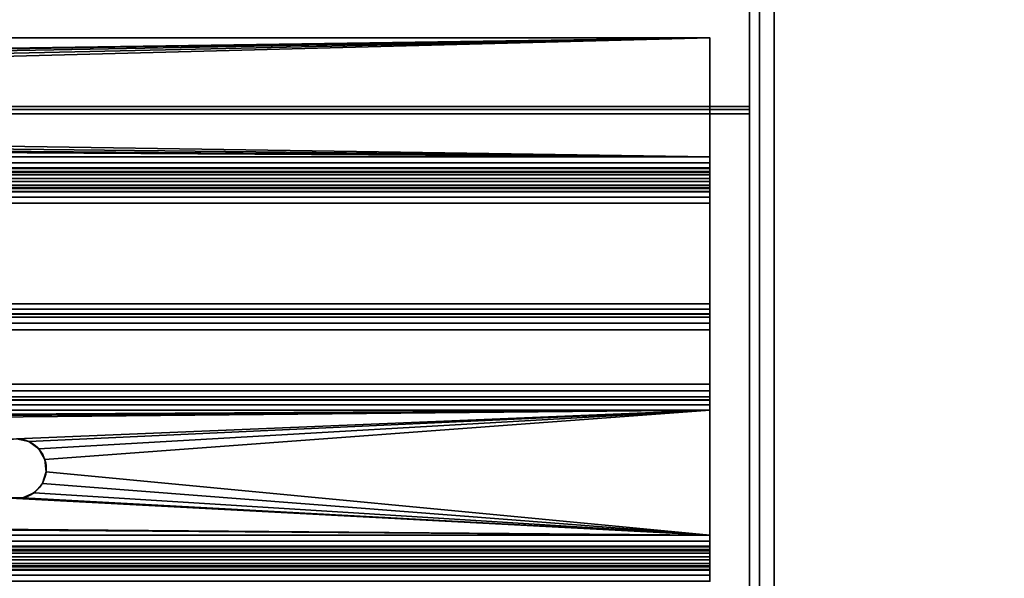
# Model space of a CAD drawing. Header units: millimetres. Extents: x -493 to 6693, y -115 to 145.
# Tile 255 of 256: x 223 to 323, y 17 to 73. Entities that reach past the tile are written whole.
import ezdxf

# ---------------------------------------------------------------- set-up
doc = ezdxf.new("R2010")
doc.units = ezdxf.units.MM
doc.layers.add('151', color=7, linetype='Continuous', true_color=0xffffff)

# ---------------------------------------------------------------- blocks, each defined once
blk = doc.blocks.new('UG_SURFACE_001')
at = {"layer": '151', "color": 252, "linetype": 'Continuous', "lineweight": 35}
for points in [[(492.5, -15, 2200.25), (492.5, 135, 2200.25), (-492.5, 135, 2200.25), (-492.5, -15, 2200.25)], [(-342.5, -15, 2050.25), (-342.5, 135, 2050.25), (342.5, 135, 2050.25), (342.5, -15, 2050.25)]]:
    blk.add_3dface(points, dxfattribs=at)
blk = doc.blocks.new('UG_SURFACE_088')
at = {"layer": '151', "color": 252, "linetype": 'Continuous', "lineweight": 35}
for points in [[(-299.5, 6.25, 2006.75), (299.5, 6.25, 2006.75), (299.5, 141.92, 2006.75), (-299.5, 141.92, 2006.75)], [(-298, 6.25, 2005.25), (-298, 141.92, 2005.25), (298, 141.92, 2005.25), (298, 6.25, 2005.25)], [(299.5, 141.92, 2006.75), (299.5, 6.25, 2006.75), (298, 6.25, 2005.25), (298, 141.92, 2005.25)]]:
    blk.add_3dface(points, dxfattribs=at)
blk = doc.blocks.new('UG_SURFACE_089')
at = {"layer": '151', "color": 252, "linetype": 'Continuous', "lineweight": 35}
for points in [[(298, 6.25, 2005.25), (298, 141.92, 2005.25), (298, 141.92, -7.75), (298, 6.25, -7.75)], [(299.5, 141.92, -7.75), (299.5, 6.25, -7.75), (298, 6.25, -7.75), (298, 141.92, -7.75)], [(298, 141.92, 2005.25), (298, 6.25, 2005.25), (299.5, 6.25, 2006.75), (299.5, 141.92, 2006.75)], [(299.5, 6.25, 2006.75), (299.5, 6.25, -7.75), (299.5, 141.92, -7.75), (299.5, 141.92, 2006.75)]]:
    blk.add_3dface(points, dxfattribs=at)
blk = doc.blocks.new('UG_SURFACE_094')
at = {"layer": '151', "color": 252, "linetype": 'Continuous', "lineweight": 35}
for points in [[(297, 94.189, -1.975), (-297, 94.189, -1.975), (-297, 64.383, 7.137), (297, 64.383, 7.137)], [(297, 93.896, -2.932), (297, 64.091, 6.181), (-297, 64.091, 6.181), (-297, 93.896, -2.932)], [(297, 64.091, 6.181), (297, 93.896, -2.932), (297, 94.189, -1.975), (297, 64.383, 7.137)], [(-297, 63.629, 7.25), (297, 63.629, 7.25), (297, 64.383, 7.137), (-297, 64.383, 7.137)], [(-297, 64.091, 6.181), (297, 64.091, 6.181), (297, 63.629, 6.25), (-297, 63.629, 6.25)], [(297, 63.629, 7.25), (-297, 63.629, 7.25), (-297, 6.5, 7.25), (297, 6.5, 7.25)], [(297, 63.629, 6.25), (297, 6.5, 6.25), (-297, 6.5, 6.25), (-297, 63.629, 6.25)], [(297, 64.383, 7.137), (297, 63.629, 7.25), (297, 63.629, 6.25), (297, 64.091, 6.181)], [(297, 63.629, 7.25), (297, 6.5, 7.25), (297, 6.5, 6.25), (297, 63.629, 6.25)]]:
    blk.add_3dface(points, dxfattribs=at)
blk = doc.blocks.new('UG_SURFACE_095')
at = {"layer": '151', "color": 252, "linetype": 'Continuous', "lineweight": 35}
for points in [[(293, 71.312, -8.75), (-293, 71.312, -8.75), (-293, 71.312, -7.25), (293, 71.312, -7.25)], [(0, 67, -7.25), (293, 71.312, -7.25), (-293, 71.312, -7.25)], [(0, 67, -8.75), (-293, 71.312, -8.75), (293, 71.312, -8.75)], [(293, 71.312, -7.25), (0, 67, -7.25), (1.22, 66.741, -7.25)], [(293, 71.312, -8.75), (1.22, 66.741, -8.75), (0, 67, -8.75)], [(1.22, 66.741, -7.25), (2.229, 66.007, -7.25), (293, 71.312, -7.25)], [(2.229, 66.007, -8.75), (1.22, 66.741, -8.75), (293, 71.312, -8.75)], [(2.229, 66.007, -7.25), (2.853, 64.927, -7.25), (293, 71.312, -7.25)], [(293, 71.312, -8.75), (2.853, 64.927, -8.75), (2.229, 66.007, -8.75)], [(293, 71.312, -8.75), (293, 59.292, -8.75), (2.598, 62.5, -8.75), (2.984, 63.686, -8.75)], [(293, 59.292, -7.25), (293, 71.312, -7.25), (2.853, 64.927, -7.25), (2.984, 63.686, -7.25)], [(2.984, 63.686, -8.75), (2.853, 64.927, -8.75), (293, 71.312, -8.75)], [(293, 59.292, -8.75), (293, 71.312, -8.75), (293, 71.312, -7.25), (293, 59.292, -7.25)], [(2.984, 63.686, -7.25), (2.598, 62.5, -7.25), (293, 59.292, -7.25)], [(293, 59.292, -7.25), (2.598, 62.5, -7.25), (1.763, 61.573, -7.25)], [(1.763, 61.573, -8.75), (2.598, 62.5, -8.75), (293, 59.292, -8.75)], [(-293, 59.292, -7.25), (293, 59.292, -7.25), (0.624, 61.066, -7.25), (-0.624, 61.066, -7.25)], [(293, 59.292, -8.75), (-293, 59.292, -8.75), (0, 61, -8.75)], [(0, 61, -8.75), (0.624, 61.066, -8.75), (293, 59.292, -8.75)], [(1.763, 61.573, -7.25), (0.624, 61.066, -7.25), (293, 59.292, -7.25)], [(0.624, 61.066, -8.75), (1.763, 61.573, -8.75), (293, 59.292, -8.75)], [(-293, 58.687, -7.13), (293, 58.687, -7.13), (293, 59.292, -7.25), (-293, 59.292, -7.25)], [(-293, 59.292, -8.75), (293, 59.292, -8.75), (293, 58.113, -8.516), (-293, 58.113, -8.516)], [(-293, 58.174, -6.787), (293, 58.174, -6.787), (293, 58.687, -7.13), (-293, 58.687, -7.13)], [(293, 59.292, -7.25), (293, 58.687, -7.13), (293, 58.113, -8.516), (293, 59.292, -8.75)], [(293, 58.687, -7.13), (293, 58.174, -6.787), (293, 57.114, -7.848), (293, 58.113, -8.516)], [(-293, 57.832, -6.275), (293, 57.832, -6.275), (293, 58.174, -6.787), (-293, 58.174, -6.787)], [(-293, 58.113, -8.516), (293, 58.113, -8.516), (293, 57.114, -7.848), (-293, 57.114, -7.848)], [(-293, 57.712, -5.67), (293, 57.712, -5.67), (293, 57.832, -6.275), (-293, 57.832, -6.275)], [(-293, 57.477, 4.349), (293, 57.477, 4.349), (293, 57.712, 3.17), (-293, 57.712, 3.17)], [(-293, 57.712, 3.17), (293, 57.712, 3.17), (293, 57.712, -5.67), (-293, 57.712, -5.67)], [(293, 58.174, -6.787), (293, 57.832, -6.275), (293, 56.446, -6.849), (293, 57.114, -7.848)], [(293, 56.212, -5.67), (293, 56.446, -6.849), (293, 57.832, -6.275), (293, 57.712, -5.67)], [(293, 57.712, 3.17), (293, 57.477, 4.349), (293, 56.091, 3.775), (293, 56.212, 3.17)], [(293, 57.712, -5.67), (293, 57.712, 3.17), (293, 56.212, 3.17), (293, 56.212, -5.67)], [(-293, 56.81, 5.348), (293, 56.81, 5.348), (293, 57.477, 4.349), (-293, 57.477, 4.349)], [(-293, 57.114, -7.848), (293, 57.114, -7.848), (293, 56.446, -6.849), (-293, 56.446, -6.849)], [(-293, 55.81, 6.016), (293, 55.81, 6.016), (293, 56.81, 5.348), (-293, 56.81, 5.348)], [(293, 55.749, 4.287), (293, 56.091, 3.775), (293, 57.477, 4.349), (293, 56.81, 5.348)], [(293, 55.236, 4.63), (293, 55.749, 4.287), (293, 56.81, 5.348), (293, 55.81, 6.016)], [(-293, 56.446, -6.849), (293, 56.446, -6.849), (293, 56.212, -5.67), (-293, 56.212, -5.67)], [(-293, 56.212, 3.17), (293, 56.212, 3.17), (293, 56.091, 3.775), (-293, 56.091, 3.775)], [(-293, 56.212, -5.67), (293, 56.212, -5.67), (293, 56.212, 3.17), (-293, 56.212, 3.17)], [(-293, 56.091, 3.775), (293, 56.091, 3.775), (293, 55.749, 4.287), (-293, 55.749, 4.287)], [(-293, 54.632, 6.25), (293, 54.632, 6.25), (293, 55.81, 6.016), (-293, 55.81, 6.016)], [(-293, 55.749, 4.287), (293, 55.749, 4.287), (293, 55.236, 4.63), (-293, 55.236, 4.63)], [(293, 54.632, 4.75), (293, 55.236, 4.63), (293, 55.81, 6.016), (293, 54.632, 6.25)], [(-293, 55.236, 4.63), (293, 55.236, 4.63), (293, 54.632, 4.75), (-293, 54.632, 4.75)], [(-293, 44.454, 6.25), (293, 44.454, 6.25), (293, 54.632, 6.25), (-293, 54.632, 6.25)], [(-293, 54.632, 4.75), (293, 54.632, 4.75), (293, 44.454, 4.75), (-293, 44.454, 4.75)], [(293, 44.454, 4.75), (293, 54.632, 4.75), (293, 54.632, 6.25), (293, 44.454, 6.25)], [(-293, 43.418, 6.07), (293, 43.418, 6.07), (293, 44.454, 6.25), (-293, 44.454, 6.25)], [(-293, 44.454, 4.75), (293, 44.454, 4.75), (293, 43.922, 4.658), (-293, 43.922, 4.658)], [(-293, 43.922, 4.658), (293, 43.922, 4.658), (293, 43.453, 4.392), (-293, 43.453, 4.392)], [(293, 44.454, 6.25), (293, 43.418, 6.07), (293, 43.922, 4.658), (293, 44.454, 4.75)], [(293, 43.453, 4.392), (293, 43.922, 4.658), (293, 43.418, 6.07), (293, 42.502, 5.552)], [(-293, 43.453, 4.392), (293, 43.453, 4.392), (293, 43.1, 3.984), (-293, 43.1, 3.984)], [(-293, 42.502, 5.552), (293, 42.502, 5.552), (293, 43.418, 6.07), (-293, 43.418, 6.07)], [(-293, 43.1, 3.984), (293, 43.1, 3.984), (293, 36.346, -7.256), (-293, 36.346, -7.256)], [(293, 43.1, 3.984), (293, 43.453, 4.392), (293, 42.502, 5.552), (293, 41.814, 4.756)], [(293, 36.346, -7.256), (293, 43.1, 3.984), (293, 41.814, 4.756), (293, 35.06, -6.484)], [(-293, 41.814, 4.756), (293, 41.814, 4.756), (293, 42.502, 5.552), (-293, 42.502, 5.552)], [(-293, 35.06, -6.484), (293, 35.06, -6.484), (293, 41.814, 4.756), (-293, 41.814, 4.756)], [(-293, 36.346, -7.256), (293, 36.346, -7.256), (293, 35.658, -8.052), (-293, 35.658, -8.052)], [(293, 35.06, -6.484), (293, 34.708, -6.892), (293, 35.658, -8.052), (293, 36.346, -7.256)], [(-293, 35.658, -8.052), (293, 35.658, -8.052), (293, 34.743, -8.57), (-293, 34.743, -8.57)], [(-293, 34.708, -6.892), (293, 34.708, -6.892), (293, 35.06, -6.484), (-293, 35.06, -6.484)], [(293, 34.708, -6.892), (293, 34.238, -7.158), (293, 34.743, -8.57), (293, 35.658, -8.052)], [(-293, 34.743, -8.57), (293, 34.743, -8.57), (293, 33.706, -8.75), (-293, 33.706, -8.75)], [(-293, 34.238, -7.158), (293, 34.238, -7.158), (293, 34.708, -6.892), (-293, 34.708, -6.892)], [(-293, 33.706, -7.25), (293, 33.706, -7.25), (293, 34.238, -7.158), (-293, 34.238, -7.158)], [(293, 33.706, -8.75), (293, 34.743, -8.57), (293, 34.238, -7.158), (293, 33.706, -7.25)], [(293, 33.706, -7.25), (-293, 33.706, -7.25), (-223, 30.8, -7.25)], [(-223, 30.8, -8.75), (-293, 33.706, -8.75), (293, 33.706, -8.75)], [(-223, 30.8, -7.25), (-221.78, 30.541, -7.25), (293, 33.706, -7.25)], [(293, 33.706, -8.75), (-221.78, 30.541, -8.75), (-223, 30.8, -8.75)], [(293, 33.706, -7.25), (-221.78, 30.541, -7.25), (-220.771, 29.807, -7.25)], [(-220.771, 29.807, -8.75), (-221.78, 30.541, -8.75), (293, 33.706, -8.75)], [(-220.771, 29.807, -7.25), (-220.147, 28.727, -7.25), (293, 33.706, -7.25)], [(293, 33.706, -8.75), (-220.147, 28.727, -8.75), (-220.771, 29.807, -8.75)], [(223, 30.8, -7.25), (293, 33.706, -7.25), (-220.147, 28.727, -7.25)], [(-220.147, 28.727, -8.75), (293, 33.706, -8.75), (223, 30.8, -8.75)], [(223, 30.8, -7.25), (224.22, 30.541, -7.25), (293, 33.706, -7.25)], [(224.22, 30.541, -8.75), (223, 30.8, -8.75), (293, 33.706, -8.75)], [(293, 33.706, -7.25), (224.22, 30.541, -7.25), (225.229, 29.807, -7.25)], [(225.229, 29.807, -8.75), (224.22, 30.541, -8.75), (293, 33.706, -8.75)], [(293, 33.706, -7.25), (225.229, 29.807, -7.25), (225.853, 28.727, -7.25)], [(225.853, 28.727, -8.75), (225.229, 29.807, -8.75), (293, 33.706, -8.75)], [(225.853, 28.727, -7.25), (225.984, 27.486, -7.25), (293, 21.08, -7.25), (293, 33.706, -7.25)], [(293, 33.706, -8.75), (293, 21.08, -8.75), (225.984, 27.486, -8.75), (225.853, 28.727, -8.75)], [(293, 33.706, -7.25), (293, 21.08, -7.25), (293, 21.08, -8.75), (293, 33.706, -8.75)], [(224.22, 30.541, -8.75), (224.22, 30.541, -7.25), (223, 30.8, -7.25), (223, 30.8, -8.75)], [(225.229, 29.807, -8.75), (225.229, 29.807, -7.25), (224.22, 30.541, -7.25), (224.22, 30.541, -8.75)], [(225.853, 28.727, -8.75), (225.853, 28.727, -7.25), (225.229, 29.807, -7.25), (225.229, 29.807, -8.75)], [(225.984, 27.486, -8.75), (225.984, 27.486, -7.25), (225.853, 28.727, -7.25), (225.853, 28.727, -8.75)], [(293, 21.08, -7.25), (225.984, 27.486, -7.25), (225.598, 26.3, -7.25)], [(225.598, 26.3, -8.75), (225.598, 26.3, -7.25), (225.984, 27.486, -7.25), (225.984, 27.486, -8.75)], [(225.598, 26.3, -8.75), (225.984, 27.486, -8.75), (293, 21.08, -8.75)], [(293, 21.08, -7.25), (225.598, 26.3, -7.25), (224.763, 25.373, -7.25)], [(224.763, 25.373, -8.75), (224.763, 25.373, -7.25), (225.598, 26.3, -7.25), (225.598, 26.3, -8.75)], [(224.763, 25.373, -8.75), (225.598, 26.3, -8.75), (293, 21.08, -8.75)], [(-293, 21.08, -7.25), (293, 21.08, -7.25), (-222.376, 24.866, -7.25), (-223.624, 24.866, -7.25)], [(-223, 24.8, -8.75), (-222.376, 24.866, -8.75), (293, 21.08, -8.75)], [(-221.237, 25.373, -7.25), (-222.376, 24.866, -7.25), (293, 21.08, -7.25)], [(-222.376, 24.866, -8.75), (-221.237, 25.373, -8.75), (293, 21.08, -8.75)], [(222.376, 24.866, -7.25), (-221.237, 25.373, -7.25), (293, 21.08, -7.25)], [(223, 24.8, -8.75), (293, 21.08, -8.75), (-221.237, 25.373, -8.75)], [(293, 21.08, -7.25), (223.624, 24.866, -7.25), (222.376, 24.866, -7.25)], [(222.376, 24.866, -7.25), (223.624, 24.866, -7.25), (223, 24.8, -8.75)], [(223.624, 24.866, -7.25), (223.624, 24.866, -8.75), (223, 24.8, -8.75)], [(223, 24.8, -8.75), (223.624, 24.866, -8.75), (293, 21.08, -8.75)], [(224.763, 25.373, -7.25), (223.624, 24.866, -7.25), (293, 21.08, -7.25)], [(223.624, 24.866, -8.75), (223.624, 24.866, -7.25), (224.763, 25.373, -7.25), (224.763, 25.373, -8.75)], [(223.624, 24.866, -8.75), (224.763, 25.373, -8.75), (293, 21.08, -8.75)], [(-223, 24.8, -8.75), (293, 21.08, -8.75), (-293, 21.08, -8.75)], [(-293, 20.475, -7.13), (293, 20.475, -7.13), (293, 21.08, -7.25), (-293, 21.08, -7.25)], [(-293, 21.08, -8.75), (293, 21.08, -8.75), (293, 19.901, -8.516), (-293, 19.901, -8.516)], [(293, 21.08, -7.25), (293, 20.475, -7.13), (293, 19.901, -8.516), (293, 21.08, -8.75)], [(-293, 19.963, -6.787), (293, 19.963, -6.787), (293, 20.475, -7.13), (-293, 20.475, -7.13)], [(-293, 19.62, -6.275), (293, 19.62, -6.275), (293, 19.963, -6.787), (-293, 19.963, -6.787)], [(-293, 19.901, -8.516), (293, 19.901, -8.516), (293, 18.902, -7.848), (-293, 18.902, -7.848)], [(293, 18.902, -7.848), (293, 19.901, -8.516), (293, 20.475, -7.13), (293, 19.963, -6.787)], [(293, 19.963, -6.787), (293, 19.62, -6.275), (293, 18.234, -6.849), (293, 18.902, -7.848)], [(-293, 19.5, -5.67), (293, 19.5, -5.67), (293, 19.62, -6.275), (-293, 19.62, -6.275)], [(-293, 19.5, 1.67), (293, 19.5, 1.67), (293, 19.5, -5.67), (-293, 19.5, -5.67)], [(-293, 19.266, 2.849), (293, 19.266, 2.849), (293, 19.5, 1.67), (-293, 19.5, 1.67)], [(-293, 18.598, 3.848), (293, 18.598, 3.848), (293, 19.266, 2.849), (-293, 19.266, 2.849)], [(-293, 18.902, -7.848), (293, 18.902, -7.848), (293, 18.234, -6.849), (-293, 18.234, -6.849)], [(293, 18, -5.67), (293, 18.234, -6.849), (293, 19.62, -6.275), (293, 19.5, -5.67)], [(293, 19.5, 1.67), (293, 19.266, 2.849), (293, 17.88, 2.275), (293, 18, 1.67)], [(293, 18, 1.67), (293, 18, -5.67), (293, 19.5, -5.67), (293, 19.5, 1.67)], [(293, 17.537, 2.787), (293, 17.88, 2.275), (293, 19.266, 2.849), (293, 18.598, 3.848)], [(-293, 17.599, 4.516), (293, 17.599, 4.516), (293, 18.598, 3.848), (-293, 18.598, 3.848)], [(-293, 18.234, -6.849), (293, 18.234, -6.849), (293, 18, -5.67), (-293, 18, -5.67)], [(-293, 18, 1.67), (293, 18, 1.67), (293, 17.88, 2.275), (-293, 17.88, 2.275)], [(-293, 18, -5.67), (293, 18, -5.67), (293, 18, 1.67), (-293, 18, 1.67)], [(293, 17.025, 3.13), (293, 17.537, 2.787), (293, 18.598, 3.848), (293, 17.599, 4.516)], [(-293, 17.88, 2.275), (293, 17.88, 2.275), (293, 17.537, 2.787), (-293, 17.537, 2.787)], [(-293, 16.42, 4.75), (293, 16.42, 4.75), (293, 17.599, 4.516), (-293, 17.599, 4.516)], [(-293, 17.537, 2.787), (293, 17.537, 2.787), (293, 17.025, 3.13), (-293, 17.025, 3.13)], [(-293, 17.025, 3.13), (293, 17.025, 3.13), (293, 16.42, 3.25), (-293, 16.42, 3.25)], [(293, 16.42, 3.25), (293, 17.025, 3.13), (293, 17.599, 4.516), (293, 16.42, 4.75)]]:
    blk.add_3dface(points, dxfattribs=at)

msp = doc.modelspace()

# ---------------------------------------------------------------- linework, layer by layer
at = {"layer": '151', "color": 253, "linetype": 'Continuous', "lineweight": -3}
for p, q in [((298, 6.25, 2005.25), (298, 141.92, 2005.25)), ((298, 6.25, -7.75), (298, 141.92, -7.75)), ((298, 6.25, 2005.25), (298, 141.92, 2005.25)), ((299.5, 6.25, -7.75), (299.5, 141.92, -7.75)), ((299.5, 6.25, 2006.75), (299.5, 141.92, 2006.75)), ((299.5, 6.25, 2006.75), (299.5, 141.92, 2006.75)), ((297, 94.189, -1.975), (297, 64.383, 7.137)), ((297, 93.896, -2.932), (297, 64.091, 6.181)), ((293, 71.312, -8.75), (-293, 71.312, -8.75)), ((293, 71.312, -7.25), (-293, 71.312, -7.25)), ((293, 71.312, -8.75), (293, 71.312, -7.25)), ((293, 59.292, -7.25), (293, 71.312, -7.25)), ((293, 59.292, -8.75), (293, 71.312, -8.75)), ((297, 64.383, 7.137), (-297, 64.383, 7.137)), ((297, 64.091, 6.181), (-297, 64.091, 6.181)), ((297, 63.629, 7.25), (-297, 63.629, 7.25)), ((297, 63.629, 6.25), (-297, 63.629, 6.25)), ((297, 63.629, 6.25), (297, 6.5, 6.25)), ((297, 63.629, 7.25), (297, 6.5, 7.25)), ((293, 59.292, -7.25), (-293, 59.292, -7.25)), ((293, 59.292, -8.75), (-293, 59.292, -8.75)), ((293, 57.712, -5.67), (-293, 57.712, -5.67)), ((293, 57.712, 3.17), (-293, 57.712, 3.17)), ((293, 57.712, 3.17), (293, 57.712, -5.67)), ((293, 56.212, -5.67), (-293, 56.212, -5.67)), ((293, 56.212, 3.17), (-293, 56.212, 3.17)), ((293, 56.212, 3.17), (293, 56.212, -5.67)), ((293, 54.632, 6.25), (-293, 54.632, 6.25)), ((293, 54.632, 4.75), (-293, 54.632, 4.75)), ((293, 54.632, 4.75), (-293, 54.632, 4.75)), ((293, 44.454, 6.25), (293, 54.632, 6.25)), ((293, 44.454, 4.75), (293, 54.632, 4.75)), ((293, 44.454, 6.25), (-293, 44.454, 6.25)), ((293, 44.454, 4.75), (-293, 44.454, 4.75)), ((293, 43.1, 3.984), (-293, 43.1, 3.984)), ((293, 36.346, -7.256), (293, 43.1, 3.984)), ((293, 41.814, 4.756), (-293, 41.814, 4.756)), ((293, 35.06, -6.484), (293, 41.814, 4.756)), ((293, 36.346, -7.256), (-293, 36.346, -7.256)), ((293, 35.06, -6.484), (-293, 35.06, -6.484)), ((293, 33.706, -7.25), (-293, 33.706, -7.25)), ((293, 33.706, -8.75), (-293, 33.706, -8.75)), ((293, 21.08, -7.25), (293, 33.706, -7.25)), ((293, 21.08, -8.75), (293, 33.706, -8.75)), ((293, 21.08, -7.25), (-293, 21.08, -7.25)), ((293, 21.08, -8.75), (-293, 21.08, -8.75)), ((293, 19.5, 1.67), (-293, 19.5, 1.67)), ((293, 19.5, -5.67), (-293, 19.5, -5.67)), ((293, 19.5, 1.67), (293, 19.5, -5.67)), ((293, 18, 1.67), (-293, 18, 1.67)), ((293, 18, -5.67), (-293, 18, -5.67)), ((293, 18, 1.67), (-293, 18, 1.67)), ((293, 18, 1.67), (293, 18, -5.67))]:
    msp.add_line(p, q, dxfattribs=at)
at = {"layer": '151', "color": 253, "linetype": 'Continuous', "lineweight": -3, "extrusion": (0, 0, -1)}
msp.add_circle((-223, 27.8, 7.25), 3, dxfattribs=at)
at = {"layer": '151', "color": 253, "linetype": 'Continuous', "lineweight": -3}
msp.add_circle((223, 27.8, -8.75), 3, dxfattribs=at)
at = {"layer": '151', "color": 253, "linetype": 'Continuous', "lineweight": -3, "extrusion": (1, 0, 0)}
for centre, radius, start, end in [((63.629, 4.67, 297), 2.58, 73, 90), ((63.629, 4.67, 297), 1.58, 73, 90), ((59.292, -5.67, 293), 1.58, 180, 270), ((59.292, -5.67, 293), 3.08, 180, 270), ((33.706, -5.67, 293), 3.08, 270, 329), ((33.706, -5.67, 293), 1.58, 270, 329), ((21.08, -5.67, 293), 3.08, 180, 270), ((21.08, -5.67, 293), 1.58, 180, 270)]:
    msp.add_arc(centre, radius, start, end, dxfattribs=at)
at = {"layer": '151', "color": 253, "linetype": 'Continuous', "lineweight": -3, "extrusion": (-1, 0, 0)}
for centre, radius, start, end in [((-54.632, 3.17, -293), 3.08, 90, 180), ((-54.632, 3.17, -293), 1.58, 90, 180), ((-44.454, 3.17, -293), 3.08, 31, 90), ((-44.454, 3.17, -293), 1.58, 31, 90), ((-16.42, 1.67, -293), 3.08, 90, 180), ((-16.42, 1.67, -293), 1.58, 90, 180)]:
    msp.add_arc(centre, radius, start, end, dxfattribs=at)

# ---------------------------------------------------------------- block references
at = {"layer": '151', "color": 253, "linetype": 'Continuous', "lineweight": -3}
for name in ['UG_SURFACE_088', 'UG_SURFACE_089', 'UG_SURFACE_001', 'UG_SURFACE_094', 'UG_SURFACE_095']:
    msp.add_blockref(name, (0, 0), dxfattribs=at)

doc.saveas('drawing.dxf')
